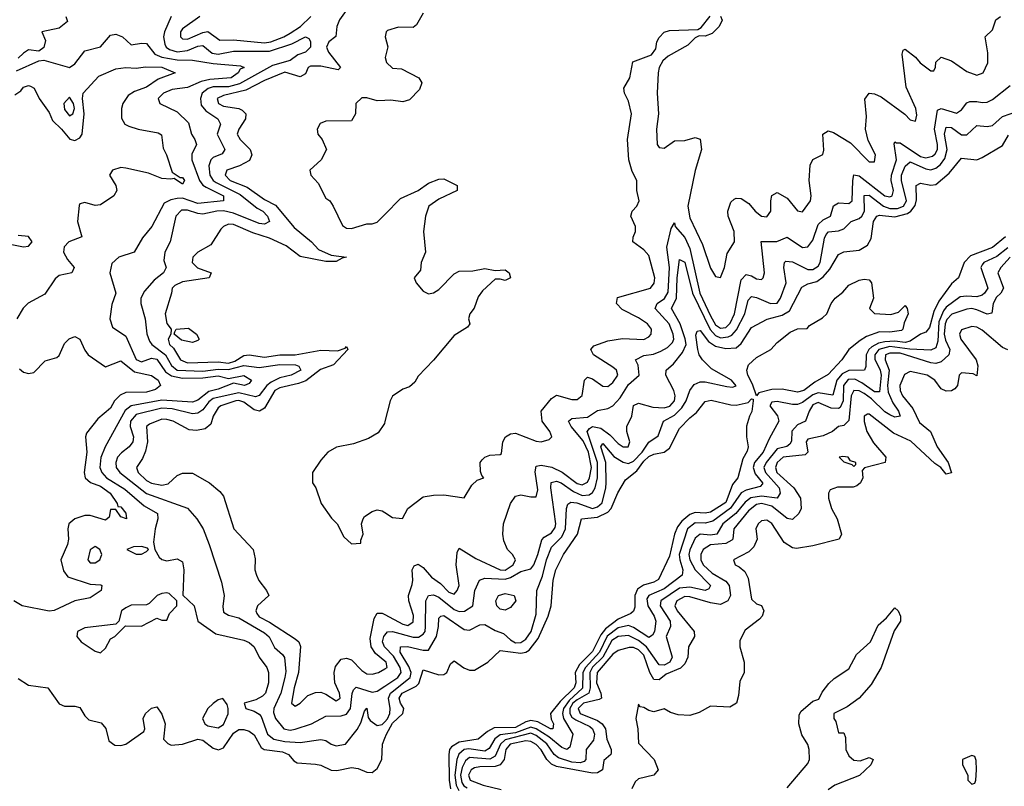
# Model space of a CAD drawing. Header units: inches. Extents: x 2601469 to 2753575, y 449403 to 582909.
# Tile 55 of 256: x 2638575 to 2642417, y 473506 to 476497. Entities that reach past the tile are written whole.
import ezdxf

# ---------------------------------------------------------------- set-up
doc = ezdxf.new("R2010")
doc.units = ezdxf.units.IN
doc.header["$MEASUREMENT"] = 0
doc.layers.add('C6437', color=7, linetype='Continuous')
doc.layers.add('C6447', color=7, linetype='Continuous')

msp = doc.modelspace()

# ---------------------------------------------------------------- linework, layer by layer
at = {"layer": 'C6437', "color": 4}
for points, elevation in [([(2639865.1, 476554.9), (2639823, 476497), (2639812.6, 476470), (2639808.6, 476431.4), (2639782, 476410), (2639772.7, 476390), (2639779.5, 476370), (2639826.8, 476310), (2639818, 476302), (2639750, 476316), (2639710, 476315.8), (2639700.5, 476310), (2639690, 476285.2), (2639670, 476273.6), (2639610, 476292.8), (2639530, 476260.4), (2639458.2, 476221.8), (2639370, 476201.1), (2639346, 476190), (2639350.7, 476170), (2639370, 476159.5), (2639430, 476150.4), (2639443.9, 476143.9), (2639457.1, 476130), (2639456.4, 476110), (2639430.4, 476070), (2639423.8, 476050), (2639435.5, 476030), (2639474.4, 475990), (2639480.4, 475970), (2639471.8, 475948.2), (2639432.7, 475927.2), (2639384, 475910), (2639377.1, 475890), (2639396.3, 475870), (2639463.2, 475843.2), (2639530, 475796), (2639573.4, 475773.4), (2639646.5, 475686.5), (2639714.4, 475630), (2639740.6, 475600.6), (2639790, 475578), (2639851, 475570), (2639833.4, 475566.6), (2639810, 475554), (2639770, 475553.2), (2639670, 475573.3), (2639614.5, 475614.6), (2639550, 475644.5), (2639485, 475665), (2639410, 475698), (2639390, 475699.6), (2639370.8, 475690), (2639360.7, 475679.3), (2639320.9, 475619.1), (2639270, 475589.6), (2639250.4, 475570), (2639248, 475550), (2639269, 475529), (2639322, 475510), (2639314, 475490), (2639210, 475473.7), (2639180.2, 475459.7), (2639170.5, 475450), (2639168, 475430), (2639142.4, 475350), (2639150, 475311.3), (2639166, 475290), (2639164.7, 475270), (2639154.8, 475250), (2639160.4, 475230), (2639175.1, 475215.1), (2639203.1, 475170), (2639230, 475158.8), (2639350, 475162.3), (2639390, 475156.3), (2639414.9, 475165.1), (2639450, 475186.7), (2639470, 475188.9), (2639530, 475180.3), (2639590, 475189.2), (2639650, 475189.2), (2639750, 475207.8), (2639815.1, 475204.9), (2639844.7, 475215.3), (2639850, 475222), (2639856, 475210), (2639799.1, 475150), (2639748.4, 475131.6), (2639691.4, 475088.6), (2639662.6, 475077.4), (2639590, 475060.9), (2639570.4, 475050), (2639530, 474980.9), (2639510.4, 474969.6), (2639490, 474974.7), (2639450, 475004.5), (2639430, 475011.4), (2639418, 475010), (2639360.7, 474990), (2639350, 474982), (2639330.5, 474950), (2639321, 474919), (2639299.1, 474900.9), (2639265.2, 474894.8), (2639237, 474897), (2639174, 474930), (2639150, 474937.6), (2639130, 474938.7), (2639081.2, 474918.8), (2639070.5, 474909.5), (2639074.3, 474850), (2639066.5, 474813.5), (2639055.1, 474784.9), (2639030.7, 474750), (2639038, 474730), (2639070, 474699.5), (2639090, 474688.9), (2639130, 474681.1), (2639154.1, 474685.8), (2639190, 474719.1), (2639210, 474728), (2639250, 474727.7), (2639316, 474690), (2639355.9, 474655.9), (2639370, 474638), (2639410.4, 474510.4), (2639486, 474430), (2639493.4, 474393.4), (2639492.7, 474350), (2639499.3, 474330), (2639508.7, 474308.7), (2639538.8, 474270), (2639546.8, 474250), (2639503.1, 474210), (2639497, 474190), (2639500.8, 474180.8), (2639510, 474167.4), (2639550, 474146.5), (2639650, 474081.3), (2639663.8, 474070), (2639671.5, 474051.6), (2639663.6, 473950), (2639646.5, 473890), (2639636, 473830), (2639650, 473818.8), (2639670, 473830.8), (2639699.7, 473860.3), (2639730, 473872.4), (2639750, 473872.7), (2639770, 473866), (2639810, 473839.3), (2639826, 473850), (2639823.6, 473870), (2639805.1, 473910), (2639802.4, 473950), (2639806.9, 473973.1), (2639830, 474001.6), (2639850, 474006.4), (2639870, 473999.5), (2639910, 473958.4), (2639930, 473944.4), (2639950, 473943.8), (2639975.3, 473950), (2640000, 473964.5)], 16), ([(2638756, 476510), (2638762, 476490), (2638730, 476464), (2638662, 476450), (2638676, 476416), (2638670, 476388), (2638650, 476374), (2638610, 476379.5), (2638590, 476367), (2638570, 476346.6)], 8), ([(2639166, 476510), (2639140.3, 476450), (2639136.9, 476430), (2639141.6, 476401.6), (2639147.2, 476390), (2639160.3, 476380.3), (2639190, 476371.1), (2639230, 476376.5), (2639270, 476393.8), (2639290, 476396), (2639326.6, 476366.6), (2639350, 476362.9), (2639410, 476374.4), (2639550, 476373.8), (2639637.4, 476402.6), (2639690.3, 476430.4), (2639703.4, 476423.4), (2639710, 476411.3), (2639710.3, 476390), (2639691, 476370), (2639659.9, 476360.1), (2639630, 476338), (2639562.1, 476317.9), (2639432.8, 476247.1), (2639390, 476235.2), (2639330, 476235), (2639310.9, 476229.1), (2639287.4, 476210), (2639280.3, 476190), (2639283.8, 476163.8), (2639301.8, 476141.8), (2639348.2, 476110), (2639359.3, 476090), (2639346.4, 476050), (2639376.3, 475990), (2639365.8, 475974.2), (2639330, 475959.5), (2639320.5, 475950), (2639313.4, 475926.6), (2639317.7, 475890), (2639330.3, 475870), (2639341.7, 475861.7), (2639435.5, 475815.5), (2639502.2, 475762.2), (2639523.8, 475750), (2639542.4, 475730), (2639550.5, 475709.5), (2639530, 475699.6), (2639510, 475701.7), (2639410, 475742), (2639370.6, 475750.6), (2639344.7, 475750), (2639290, 475738.5), (2639270, 475740.4), (2639230, 475754.5), (2639206.5, 475753.5), (2639184.9, 475730), (2639162.6, 475630), (2639141.5, 475590), (2639138, 475558), (2639147.3, 475530), (2639136, 475510), (2639099.9, 475480.1), (2639062.6, 475437.4), (2639048.2, 475410), (2639048, 475390), (2639064.9, 475330), (2639071.9, 475271.9), (2639082.3, 475242.3), (2639090.4, 475230), (2639144.4, 475190), (2639167.8, 475147.8), (2639190, 475130.2), (2639290, 475125.5), (2639350, 475133.9), (2639390, 475131.8), (2639450, 475147.6), (2639510, 475140.2), (2639590, 475151.1), (2639652, 475150), (2639664.9, 475144.9), (2639672.4, 475130), (2639634.8, 475110), (2639590, 475099.8), (2639557, 475083), (2639539, 475070), (2639510, 475031.3), (2639495, 475025), (2639430, 475040.9), (2639330, 475019), (2639313.4, 475006.6), (2639290, 474974.7), (2639270, 474961.7), (2639250, 474959.7), (2639170, 474979), (2639130, 474981.8), (2639030, 474956.1), (2639008.1, 474930), (2639006.7, 474910), (2639018.9, 474870), (2639017, 474850), (2639003, 474830), (2638972.5, 474807.5), (2638957.6, 474790), (2638950.4, 474770), (2638952.4, 474750), (2638966, 474730), (2639070, 474647.8), (2639230, 474590.8), (2639266.8, 474550), (2639290.7, 474510), (2639314, 474450), (2639362.8, 474302.8), (2639373.4, 474250), (2639368.1, 474208.1), (2639370, 474186), (2639390, 474174), (2639430, 474163.8), (2639530, 474105.3), (2639549.1, 474089.1), (2639570, 474047.7), (2639600.9, 474020.9), (2639608.6, 474008.6), (2639613.8, 473953.8), (2639610.2, 473930), (2639593.8, 473870), (2639566.3, 473810), (2639565.5, 473794.5), (2639574, 473770), (2639606, 473730), (2639630, 473724.6), (2639650, 473728.8), (2639714, 473750), (2639770, 473779.1), (2639830, 473781.5), (2639850, 473787.6), (2639866.4, 473810), (2639872.2, 473867.8), (2639877.2, 473882.8), (2639887.8, 473892.2), (2639950, 473872.9), (2639970, 473876.9), (2640000, 473896.6)], 12), ([(2639278.8, 476510), (2639210, 476460.9), (2639202.4, 476450), (2639203, 476430), (2639210, 476422), (2639230, 476421.1), (2639290, 476447.6), (2639310, 476450.5), (2639356.7, 476416.7), (2639410, 476418.5), (2639530, 476406.8), (2639555.1, 476410), (2639605.6, 476430), (2639630, 476444.7), (2639671.2, 476470), (2639710.7, 476509.3)], 16), ([(2638562.7, 476297.3), (2638650, 476336), (2638670, 476338.8), (2638770, 476310.8), (2638790, 476324.7), (2638830, 476376), (2638890, 476391.3), (2638930, 476436), (2638950, 476440.7), (2638976, 476430), (2639010, 476398.8), (2639050, 476405.5), (2639070, 476404), (2639103.1, 476363.1), (2639130.2, 476350.2), (2639190, 476340.5), (2639250, 476339.6), (2639330, 476326.5), (2639437.3, 476317.3), (2639451.1, 476311.1), (2639435.9, 476304.1), (2639427.3, 476290), (2639400.7, 476270), (2639316.6, 476263.4), (2639283.8, 476256.2), (2639230, 476233), (2639170, 476225.1), (2639136, 476210), (2639116, 476190), (2639122, 476170), (2639190, 476137.3), (2639234.6, 476094.6), (2639245.5, 476050), (2639259.1, 476030), (2639264.9, 476010), (2639247.6, 475972.4), (2639247.2, 475950), (2639277.3, 475870), (2639290, 475852), (2639303, 475843), (2639370.4, 475810), (2639371, 475790), (2639270, 475779.8), (2639210, 475800.3), (2639190, 475799.7), (2639165.5, 475794.5), (2639138.8, 475781.2), (2639090.4, 475689.6), (2639054.4, 475645.6), (2639022, 475590), (2638962, 475570), (2638934.8, 475545.2), (2638927.7, 475510), (2638950.5, 475430), (2638934.8, 475385.2), (2638926.8, 475330), (2638937.3, 475297.3), (2638990, 475262.8), (2639030, 475170.6), (2639050, 475162.6), (2639090, 475176.5), (2639110, 475172.6), (2639143.6, 475123.6), (2639167.1, 475107.1), (2639210, 475098.6), (2639290, 475099.3), (2639350, 475107.9), (2639390, 475097), (2639450, 475108.2), (2639479.1, 475090), (2639470, 475077.2), (2639452, 475070), (2639410, 475079.5), (2639350, 475055.3), (2639313.6, 475046.3), (2639270, 475012.6), (2639250, 475005.3), (2639130, 475012.7), (2639010, 474989.8), (2638987.2, 474972.8), (2638908.9, 474831.1), (2638891.5, 474788.4), (2638887.7, 474750), (2638895.6, 474730), (2638913.7, 474710), (2638985.1, 474665.1), (2639060.7, 474600.7), (2639113, 474570), (2639114.9, 474550), (2639104.4, 474510), (2639098, 474458), (2639102, 474430), (2639119.8, 474399.8), (2639130.5, 474390.5), (2639150, 474385.5), (2639190, 474394), (2639210, 474382), (2639216, 474350), (2639211.3, 474251.3), (2639256, 474210), (2639271, 474150), (2639341.1, 474101.1), (2639450, 474076.3), (2639470, 474067.3), (2639490.5, 474050), (2639510.3, 474010.3), (2639539.3, 473970), (2639546, 473950), (2639546.7, 473910), (2639534, 473870), (2639522.6, 473857.4), (2639496.1, 473843.9), (2639451.3, 473830), (2639458, 473810), (2639490, 473799.1), (2639510, 473788), (2639517.8, 473777.8), (2639542.4, 473710), (2639567.3, 473690), (2639610, 473681.1), (2639670, 473676.5), (2639750, 473688.2), (2639770, 473684.9), (2639790, 473670.8), (2639810, 473664), (2639846, 473670), (2639892, 473728), (2639906, 473754), (2639920.4, 473799.6), (2639929.4, 473810.6), (2639934.7, 473774.7), (2639942.4, 473762.4), (2639970, 473743.1), (2639990, 473746.7), (2640000, 473758)], 8), ([(2638556.6, 476203.4), (2638580.1, 476219.9), (2638590, 476234), (2638610, 476240.7), (2638617.5, 476237.5), (2638631.3, 476230), (2638650.8, 476190), (2638690, 476134.8), (2638703.6, 476103.6), (2638738.4, 476070), (2638770.4, 476030.4), (2638790, 476025.5), (2638810, 476036.3), (2638819.6, 476050), (2638826.3, 476130), (2638819.8, 476190), (2638823.5, 476210), (2638883.5, 476276.5), (2638950, 476305.7), (2638989.7, 476310.3), (2639030, 476307.3), (2639066.3, 476313.7), (2639130, 476311.3), (2639182, 476290), (2639115.6, 476264.4), (2639070, 476234.3), (2639023, 476217), (2638999.1, 476200.9), (2638977.7, 476170), (2638972.6, 476150), (2638972.8, 476112.8), (2638985.5, 476090), (2639001.8, 476081.8), (2639038, 476070), (2639115.1, 476055.1), (2639128.1, 476048.1), (2639135.3, 475995.3), (2639148, 475970), (2639170, 475902), (2639201, 475881), (2639210, 475881), (2639218.8, 475870), (2639210, 475855.3), (2639178, 475878), (2639165.4, 475874.6), (2639130, 475876.9), (2639077.8, 475897.8), (2638990, 475917.7), (2638970, 475920.5), (2638937.3, 475910), (2638926, 475890), (2638950.4, 475850), (2638954, 475830), (2638943, 475810), (2638890, 475774.5), (2638870, 475771.8), (2638830, 475783.7), (2638810, 475779), (2638807.4, 475772.6), (2638800.3, 475710), (2638817.3, 475650), (2638767, 475630), (2638748.7, 475611.3), (2638745.8, 475590), (2638761.5, 475561.5), (2638787.7, 475530), (2638778.8, 475510), (2638730, 475498.5), (2638714.3, 475485.7), (2638673.8, 475426.2), (2638608.9, 475391.1), (2638588.8, 475371.2), (2638563.7, 475330)], 4), ([(2640000, 476182.2), (2639970, 476180.9), (2639930, 476192), (2639910, 476192), (2639886.8, 476170), (2639886, 476130), (2639870, 476102), (2639770, 476101.2), (2639748.1, 476091.9), (2639736, 476070), (2639738, 476050), (2639756, 476030), (2639772, 475990), (2639751.3, 475950), (2639706.8, 475910), (2639711, 475890), (2639739.3, 475859.3), (2639770, 475801), (2639784.7, 475790), (2639798, 475770), (2639834.4, 475694.4), (2639850, 475684), (2639870, 475682), (2639930, 475700.7), (2639950, 475700.7), (2639970, 475706.8), (2640000, 475737.5)], 24), ([(2638492, 475630), (2638590, 475610.6), (2638610, 475613.4), (2638624.5, 475630), (2638610, 475651.1), (2638570, 475655.1)], 4), ([(2638575.1, 475135.1), (2638590, 475122), (2638610, 475116.3), (2638630, 475120.5), (2638674.2, 475165.8), (2638720.7, 475179.3), (2638730, 475186.8), (2638750, 475233.4), (2638768.5, 475251.6), (2638790, 475260.4), (2638810.3, 475250.3), (2638830, 475207.3), (2638843, 475190), (2638910, 475143), (2638970, 475166.4), (2639023.6, 475123.6), (2639090, 475108.2), (2639115.5, 475090), (2639124.9, 475070), (2639105.5, 475054.5), (2639070, 475043.5), (2638990, 475042.4), (2638967.7, 475032.2), (2638945.5, 475010), (2638930, 474981.2), (2638879.9, 474940.1), (2638836.1, 474883.9), (2638832.7, 474870), (2638837.4, 474810), (2638827.3, 474730), (2638830.7, 474710), (2638851.8, 474691.8), (2638890, 474676.9), (2638928.2, 474650), (2638956, 474610), (2638958, 474598), (2638970, 474596), (2638990, 474571.3), (2638992, 474550), (2638970, 474558), (2638950, 474586), (2638930, 474586), (2638924.5, 474555.5), (2638910, 474544.5), (2638850, 474562), (2638830, 474562.7), (2638790.7, 474550), (2638767.7, 474530), (2638763, 474510), (2638765.5, 474470), (2638761.6, 474450), (2638735.5, 474390), (2638746.7, 474346.7), (2638763.6, 474323.6), (2638850, 474295.3), (2638891.9, 474291.9), (2638896, 474290), (2638893.4, 474270), (2638850, 474241.2), (2638790, 474229.6), (2638710, 474192.3), (2638690, 474189.4), (2638585.2, 474210), (2638552.3, 474230)], 4), ([(2640000, 474929.7), (2639998, 474922), (2639974.4, 474885.6), (2639936.8, 474863.2), (2639877.3, 474842.7), (2639811, 474829), (2639778, 474810), (2639750, 474778), (2639718, 474730), (2639718, 474690), (2639731.3, 474670), (2639751.3, 474610), (2639791.6, 474551.6), (2639814, 474530), (2639839.6, 474479.6), (2639870, 474452), (2639906, 474454), (2639906, 474466), (2639915.3, 474490), (2639908.7, 474530), (2639915.3, 474550), (2639921.2, 474558.8), (2639950, 474578), (2639970, 474584.7), (2639990, 474581), (2640000, 474574.4)], 24), ([(2640000, 473994.2), (2639964.1, 474024.1), (2639946.3, 474050), (2639942.7, 474082.7), (2639958.8, 474161.2), (2639970, 474181.6), (2639990, 474182), (2640000, 474176.6)], 16), ([(2640000, 474048.4), (2639998.5, 474050), (2639991.1, 474070), (2639995.8, 474090), (2640000, 474095.4)], 12), ([(2638570, 473926), (2638610, 473900.4), (2638684.7, 473890), (2638730, 473827.3), (2638750, 473818.4), (2638790, 473818.7), (2638810, 473813), (2638830, 473780.7), (2638845.7, 473765.7), (2638893.4, 473753.4), (2638911.7, 473731.7), (2638923.1, 473683.1), (2638947.1, 473667.1), (2638970, 473664.9), (2638990, 473670.3), (2639060.2, 473719.8), (2639063.7, 473730), (2639056.9, 473770), (2639065.6, 473790), (2639090, 473810.6), (2639110, 473816), (2639130, 473787.3), (2639142.3, 473750), (2639136, 473690), (2639152.8, 473672.8), (2639166.4, 473666.4), (2639210, 473670.4), (2639270, 473690.4), (2639290, 473686), (2639330, 473654.4), (2639351.2, 473648.8), (2639370, 473655.5), (2639410, 473713.7), (2639430, 473727.4), (2639450, 473727.9), (2639470, 473721.3), (2639490, 473707.2), (2639517.5, 473657.5), (2639529, 473649), (2639600.8, 473640.8), (2639624, 473630), (2639644.9, 473604.9), (2639658, 473598), (2639730, 473593), (2639750, 473588.5), (2639790, 473568.8), (2639812.3, 473567.7), (2639870, 473579.6), (2639895.3, 473575.3), (2639930, 473561.6), (2639950, 473560.5), (2639970, 473575.5), (2639988.3, 473610), (2639990.9, 473670), (2640000, 473693.7)], 4)]:
    msp.add_lwpolyline(points, dxfattribs=dict(at, elevation=elevation))
for points, elevation in [([(2638770, 476195.1), (2638747.2, 476170), (2638750, 476146.8), (2638770, 476121.6), (2638782.7, 476130), (2638789.5, 476150), (2638785.1, 476170)], 8), ([(2639250, 475238), (2639206.2, 475246.2), (2639178, 475270), (2639180.4, 475279.6), (2639186, 475290), (2639233.7, 475293.7), (2639264.7, 475270), (2639276, 475250), (2639270, 475245.2)], 16), ([(2638870, 474442), (2638850, 474428), (2638841, 474390), (2638850, 474378), (2638870, 474378), (2638888, 474390), (2638895.3, 474410), (2638888, 474430)], 8), ([(2639050, 474442), (2639019.6, 474440.4), (2638994, 474430), (2639030, 474412), (2639050, 474412), (2639070, 474422), (2639078, 474430), (2639074.6, 474434.6)], 8), ([(2639150, 474261.2), (2639130, 474258), (2639111.3, 474250), (2639081, 474219), (2639070, 474214), (2639010, 474212.7), (2638990, 474202), (2638972, 474190), (2638962, 474150), (2638950, 474138), (2638830, 474123.7), (2638801, 474110), (2638798.8, 474090), (2638814.8, 474070), (2638870, 474033.4), (2638890, 474027.3), (2638910, 474044.7), (2638930, 474082), (2638946, 474090), (2638988, 474132), (2639050, 474131), (2639110, 474162), (2639130, 474154), (2639150, 474154), (2639160.2, 474179.8), (2639188.7, 474210), (2639188, 474230), (2639158, 474258)], 8), ([(2639368, 473848), (2639350, 473844), (2639330, 473829.2), (2639310, 473809), (2639288.5, 473770), (2639297.3, 473750), (2639310, 473741.6), (2639350, 473734), (2639370, 473747.7), (2639389.2, 473789.2), (2639389.3, 473809.3), (2639385.2, 473825.2)], 8)]:
    msp.add_lwpolyline(points, close=True, dxfattribs=dict(at, elevation=elevation))
at = {"layer": 'C6447', "color": 4}
for points, elevation in [([(2640150, 476522), (2640123.6, 476476.4), (2640110, 476466), (2640052.7, 476467.3), (2640010, 476455.3), (2640004.7, 476450), (2640001, 476430), (2640011.3, 476391.3), (2640001, 476350), (2640006.8, 476330), (2640030, 476307.3), (2640064.7, 476304.7), (2640132, 476270), (2640144.7, 476250), (2640135.2, 476224.8), (2640095.8, 476184.2), (2640070, 476176), (2640023.2, 476183.2), (2640000, 476182.2)], 24), ([(2641310, 476510.7), (2641315.5, 476495.5), (2641304, 476470), (2641276.5, 476443.5), (2641250, 476432.7), (2641226.4, 476433.6), (2641210, 476426), (2641182, 476398), (2641105.3, 476354.7), (2641084.1, 476335.9), (2641070.6, 476310), (2641066.7, 476290), (2641062.4, 476210), (2641067.7, 476130), (2641060.3, 476070), (2641063, 476010), (2641070, 475998.8), (2641090, 475996), (2641130, 476024.7), (2641170, 476026), (2641210, 476037.3), (2641230.5, 476030.5), (2641235.5, 475990), (2641210, 475908.7), (2641181.8, 475770), (2641190, 475724), (2641239.4, 475619.4), (2641270, 475527.3), (2641290, 475494.8), (2641310, 475491), (2641324.5, 475530), (2641335.6, 475584.4), (2641363.6, 475630), (2641363, 475670), (2641339.6, 475730), (2641338.4, 475750), (2641350, 475784.7), (2641362.7, 475797.3), (2641370, 475801), (2641390, 475798.8), (2641420.5, 475780.5), (2641444.9, 475750), (2641470, 475730.7), (2641490, 475728.2), (2641506, 475750), (2641505.2, 475790), (2641509.4, 475810.6), (2641530, 475822.8), (2641570, 475800.7), (2641610, 475750.7), (2641630, 475747.7), (2641660.5, 475790), (2641663.6, 475810), (2641655.1, 475870), (2641659, 475930), (2641670, 475951.3), (2641708.9, 475971.1), (2641712.5, 475987.5), (2641709.3, 476050), (2641730, 476064), (2641750, 476057.1), (2641816.7, 476016.7), (2641890, 475943), (2641910, 475942.8), (2641914, 475970), (2641885.8, 476025.8), (2641875.1, 476070), (2641878.7, 476118.7), (2641872.7, 476187.3), (2641889.5, 476210.5), (2641910, 476207.3), (2641936.1, 476196.1), (2642028.8, 476128.8), (2642050, 476106.8), (2642070, 476101), (2642074.9, 476125.1), (2642071, 476150), (2642034, 476234), (2642018, 476362), (2642022, 476378), (2642030, 476382), (2642070.4, 476350.4), (2642088.7, 476328.7), (2642130, 476298), (2642142, 476298), (2642148.7, 476311.3), (2642149.3, 476330.7), (2642170, 476351), (2642210, 476336.3), (2642270, 476294.4), (2642310, 476280.5), (2642334, 476290), (2642351.9, 476328.1), (2642351.8, 476368.2), (2642342, 476430), (2642370, 476458), (2642384.2, 476495.8), (2642402, 476510)], 24), ([(2640000, 474574.4), (2640030, 474554.8), (2640068.7, 474551.3), (2640089.2, 474590), (2640150, 474634.8), (2640190, 474642), (2640230, 474643), (2640310, 474632), (2640339, 474681), (2640360.2, 474699.8), (2640386, 474710), (2640378, 474718), (2640373.6, 474733.6), (2640372.3, 474770), (2640379.6, 474780.4), (2640389.7, 474790.3), (2640410, 474798.4), (2640450, 474800.7), (2640455.3, 474804.7), (2640460.5, 474850), (2640470.9, 474869.1), (2640490, 474881.7), (2640510, 474883.6), (2640590, 474852.4), (2640610, 474850.5), (2640640.9, 474859.1), (2640652, 474870), (2640643.7, 474890), (2640613.3, 474930), (2640609.5, 474970), (2640650, 475019.1), (2640670, 475032.7), (2640730, 475015.6), (2640750, 475014.9), (2640769.7, 475030.3), (2640779.3, 475090), (2640790, 475102.8), (2640810, 475096.3), (2640850, 475067.4), (2640870, 475066.3), (2640890, 475081.7), (2640908.3, 475110), (2640903.5, 475130), (2640890, 475141.7), (2640814.5, 475190), (2640803.7, 475210), (2640815.3, 475224.7), (2640870, 475244.4), (2640927.3, 475252.8), (2641010.6, 475249.4), (2641030, 475259.5), (2641038.9, 475270), (2641039.7, 475290), (2641024.7, 475310), (2640990, 475333.6), (2640925.9, 475365.9), (2640903.6, 475390), (2640907.2, 475412.8), (2641036.9, 475450), (2641051.2, 475468.8), (2641052.7, 475490), (2641030, 475577), (2641010, 475599.5), (2640968, 475630), (2640968.7, 475648.7), (2640977.2, 475670), (2640977.2, 475690), (2640959.3, 475730), (2640965.2, 475750), (2640982.7, 475770), (2640991.6, 475790), (2640982.9, 475830), (2640983.6, 475870), (2640965.2, 475905.2), (2640952.1, 475950), (2640946.9, 476030), (2640961.7, 476130), (2640950, 476179), (2640935.1, 476210), (2640932.7, 476230), (2640955.1, 476270), (2640967.2, 476332.8), (2641039.7, 476360.3), (2641056.6, 476383.4), (2641061.3, 476410), (2641070, 476427.3), (2641090, 476448), (2641110, 476454.4), (2641220.9, 476459.1), (2641233.8, 476466.2), (2641269.7, 476510.3)], 24), ([(2640000, 474176.6), (2640070, 474138.9), (2640090, 474134), (2640110, 474147.7), (2640112.1, 474172.1), (2640093, 474230), (2640091.6, 474250), (2640106.5, 474293.5), (2640109.6, 474310), (2640106.6, 474350), (2640114.2, 474365.8), (2640130, 474372.2), (2640150, 474359.3), (2640182, 474322), (2640217.2, 474297.2), (2640250, 474263.1), (2640270, 474256.3), (2640282, 474270), (2640289.6, 474290), (2640278.7, 474370), (2640281.6, 474418.4), (2640290, 474434.8), (2640355, 474395), (2640450, 474350.3), (2640470, 474349.3), (2640501.1, 474370), (2640509.7, 474390), (2640498.4, 474410), (2640478.7, 474430), (2640464.2, 474464.2), (2640459.7, 474490), (2640463.1, 474530), (2640490.8, 474609.2), (2640510, 474638.4), (2640530, 474643.1), (2640570, 474634.9), (2640590, 474636), (2640596.9, 474663.1), (2640586.7, 474733.3), (2640590, 474755.5), (2640610, 474759.6), (2640650.9, 474750.9), (2640691.6, 474731.6), (2640750, 474688), (2640770, 474682.8), (2640790, 474692.2), (2640798.9, 474710), (2640806.1, 474750), (2640794.7, 474810), (2640773.8, 474853.8), (2640727.1, 474910), (2640717, 474930), (2640730, 474940.4), (2640790, 474946.5), (2640830, 474971.7), (2640870, 474979.6), (2640890, 474990.2), (2640917.8, 475022.2), (2640950, 475073.6), (2640992.3, 475110), (2640988.6, 475148.6), (2640978.4, 475170), (2641010, 475187.4), (2641047.6, 475192.4), (2641076.6, 475203.4), (2641102.4, 475217.6), (2641122.8, 475237.2), (2641126.9, 475250), (2641124.2, 475270), (2641108.8, 475310), (2641054.3, 475370), (2641062.4, 475390), (2641090.5, 475409.5), (2641105.8, 475434.2), (2641109.9, 475530), (2641099.8, 475610), (2641117.6, 475682.4), (2641130, 475704.7), (2641133.1, 475690), (2641170, 475647.4), (2641190, 475604.9), (2641228.8, 475430), (2641270, 475342), (2641290, 475306.7), (2641310, 475293.8), (2641330, 475296.1), (2641347.6, 475312.4), (2641363.7, 475350), (2641390, 475482), (2641410, 475503), (2641430, 475498), (2641450, 475485.5), (2641470, 475482.8), (2641476, 475490), (2641480.7, 475510), (2641468.2, 475631.8), (2641528.6, 475631.4), (2641570, 475648.4), (2641630, 475608.4), (2641650, 475610.4), (2641670, 475637.3), (2641690, 475697.6), (2641710, 475715.6), (2641738.4, 475730), (2641750, 475770.5), (2641770, 475782.6), (2641810, 475780.4), (2641823.7, 475790), (2641825.3, 475870), (2641830, 475892), (2641850, 475887.2), (2641950, 475810.4), (2641970, 475805.3), (2641979.3, 475810), (2641984.2, 475830), (2641975.8, 475870), (2641977.1, 475890), (2641995.7, 475950), (2641987.4, 476012.6), (2641990, 476021), (2641996.3, 476016.3), (2642010, 476016.5), (2642090, 475963.8), (2642110, 475958.6), (2642136.1, 475963.9), (2642147, 475973), (2642155.8, 475990), (2642156.5, 476010), (2642144.1, 476070), (2642155.9, 476144.1), (2642170, 476150.3), (2642230, 476132), (2642250, 476145.5), (2642270, 476172.7), (2642282.3, 476177.8), (2642310, 476178.3), (2642330, 476173.4), (2642350, 476175.8), (2642370, 476185.5), (2642439.3, 476240.7)], 16), ([(2640000, 474095.4), (2640010, 474108.4), (2640029.7, 474110.3), (2640110, 474088.2), (2640131.7, 474088.3), (2640150, 474099.3), (2640156.9, 474110), (2640159.2, 474130), (2640159.7, 474230), (2640169.8, 474250.2), (2640190, 474253.1), (2640210, 474243.6), (2640270, 474195.3), (2640290, 474187.6), (2640311, 474189), (2640342.7, 474210), (2640351.5, 474270), (2640369.6, 474310.4), (2640390, 474317.6), (2640470, 474314.5), (2640490, 474320.7), (2640530, 474344.7), (2640570, 474354.4), (2640581.1, 474370), (2640596.8, 474410), (2640613, 474467), (2640622, 474478), (2640650, 474494.9), (2640664.7, 474515.3), (2640667.6, 474530), (2640647.3, 474670), (2640648.6, 474691.4), (2640670, 474696.9), (2640687.3, 474690), (2640735.7, 474655.8), (2640770, 474641.1), (2640796.8, 474643.2), (2640810, 474652), (2640820.8, 474670), (2640829.9, 474710.1), (2640829.3, 474770), (2640789.8, 474890), (2640798, 474902), (2640810, 474910.3), (2640843, 474903), (2640877.1, 474877.1), (2640910, 474843.8), (2640930, 474830.8), (2640948.9, 474831.1), (2640955.1, 474850), (2640943.7, 474890), (2640943.7, 474910), (2640964, 474950), (2640970, 474992), (2640990, 475001), (2641045.1, 474985.1), (2641090, 474982), (2641111.3, 474988.7), (2641129.7, 475010), (2641132.6, 475030), (2641128, 475050), (2641096, 475110), (2641097.2, 475130), (2641126, 475154), (2641161.6, 475198.4), (2641175.1, 475230), (2641172.1, 475252.1), (2641151.9, 475310), (2641118.7, 475370), (2641137.2, 475410), (2641139.8, 475490), (2641150, 475562), (2641170, 475551), (2641200.6, 475430), (2641268.6, 475288.6), (2641290, 475264.5), (2641310, 475255.6), (2641339.9, 475260.1), (2641353.3, 475266.7), (2641372.5, 475287.5), (2641404.4, 475350), (2641417.7, 475402.3), (2641430, 475417.1), (2641450, 475413.4), (2641504.7, 475390), (2641530, 475390.7), (2641542.9, 475410), (2641566, 475470), (2641557, 475530), (2641559, 475550), (2641564.8, 475555.2), (2641590, 475552.7), (2641650, 475522.3), (2641670, 475522.3), (2641690, 475534.9), (2641698, 475550), (2641715.3, 475644.7), (2641721.4, 475658.6), (2641731.1, 475668.9), (2641770, 475673.1), (2641790, 475681.3), (2641819.3, 475710), (2641850, 475721.1), (2641860.5, 475730), (2641871.8, 475750), (2641870, 475810.6), (2641890, 475812.9), (2641945.7, 475770), (2641970, 475760.6), (2641999.9, 475760.1), (2642023.5, 475770), (2642035.5, 475790), (2642015.1, 475870), (2642016.1, 475890), (2642030, 475925.5), (2642050, 475942), (2642110, 475914.9), (2642130, 475911.5), (2642150, 475918.3), (2642168.2, 475931.8), (2642184, 475956), (2642193.8, 475990), (2642183.5, 476050), (2642190, 476077.3), (2642210, 476076.4), (2642250, 476048.4), (2642270, 476048.2), (2642310, 476084), (2642350, 476080.4), (2642370, 476084.4), (2642410, 476118.7), (2642470, 476140.7)], 12), ([(2640000, 473758), (2640010.4, 473769.6), (2640019.4, 473790), (2640021.2, 473810), (2640013.8, 473850), (2640021.4, 473870), (2640098.7, 473930), (2640102.2, 473950), (2640093.6, 473973.6), (2640059.8, 474030), (2640061.2, 474050), (2640088.5, 474051.5), (2640150, 474037), (2640170, 474037.3), (2640201.7, 474090), (2640209.7, 474129.7), (2640210, 474162), (2640218, 474170), (2640230, 474172.2), (2640310, 474118.4), (2640330, 474115.5), (2640370, 474136.3), (2640390, 474137.3), (2640430, 474114), (2640462.8, 474102.8), (2640490, 474077.1), (2640510, 474065.5), (2640530, 474066.7), (2640550, 474079.5), (2640570.9, 474110), (2640590, 474178), (2640593.3, 474270), (2640614.5, 474325.4), (2640630.9, 474390), (2640650, 474438.4), (2640690, 474479.5), (2640704.1, 474510), (2640708.4, 474590), (2640713.3, 474606.7), (2640725.9, 474614.1), (2640748.5, 474611.5), (2640810, 474590.3), (2640830, 474596), (2640847.6, 474612.4), (2640862, 474670), (2640862.8, 474690), (2640862.7, 474770), (2640843.1, 474830), (2640850, 474843), (2640893, 474793), (2640930, 474770.3), (2640950, 474765.8), (2640970, 474774.9), (2641003.5, 474810), (2641030, 474848.4), (2641066.5, 474873.5), (2641087, 474930), (2641130, 474953.6), (2641158, 474982), (2641175.3, 475010), (2641190, 475050.7), (2641206.5, 475073.5), (2641230, 475083.7), (2641250, 475084.2), (2641334.5, 475065.5), (2641356.1, 475063.9), (2641371.2, 475068.8), (2641352, 475090), (2641274.2, 475134.2), (2641239.7, 475170), (2641226.3, 475190), (2641221.1, 475210), (2641213.2, 475266.8), (2641218, 475282), (2641230, 475284), (2641262, 475242), (2641290, 475222.8), (2641330, 475214), (2641370, 475216.4), (2641390, 475233), (2641430, 475296.4), (2641491.1, 475328.9), (2641550, 475344.4), (2641578.5, 475361.5), (2641627.3, 475452.8), (2641650, 475466), (2641684.9, 475475.1), (2641710, 475493.4), (2641735.8, 475524.2), (2641770, 475581), (2641790, 475590.8), (2641850, 475598), (2641882.9, 475617.1), (2641897.2, 475642.8), (2641906.9, 475710), (2641919.3, 475730), (2641930, 475734.6), (2641990, 475728.2), (2642039.3, 475740.7), (2642052.6, 475750), (2642068.3, 475771.7), (2642074, 475794), (2642073.2, 475850), (2642090, 475859.3), (2642130, 475851.8), (2642150, 475854), (2642201.5, 475898.6), (2642250, 475957.3), (2642310, 475950.7), (2642330, 475959.1), (2642410, 476006.8), (2642433.2, 476046.8)], 8), ([(2640000, 475737.5), (2640060.5, 475799.5), (2640129.4, 475830.6), (2640170, 475859.1), (2640210, 475874.8), (2640230, 475876), (2640274.4, 475854.4), (2640282, 475850), (2640282, 475830), (2640210, 475797.2), (2640171.3, 475770), (2640158.8, 475730), (2640151, 475670), (2640158, 475590), (2640142, 475550), (2640139.6, 475520.4), (2640114, 475490), (2640122, 475470), (2640150, 475438), (2640170, 475428), (2640190, 475430.8), (2640210, 475444.9), (2640270, 475506), (2640290, 475516), (2640343.1, 475516.9), (2640390, 475526), (2640430, 475518), (2640470, 475521), (2640484.7, 475510), (2640490.8, 475490), (2640470, 475479), (2640450, 475485.2), (2640430, 475485.2), (2640380.3, 475439.7), (2640364.6, 475415.4), (2640348.4, 475371.6), (2640331, 475350), (2640326.8, 475330), (2640331.3, 475310), (2640322.8, 475297.2), (2640270, 475265.2), (2640190, 475168), (2640130, 475106), (2640116.9, 475083.1), (2640096, 475064), (2640070, 475055.3), (2640030, 475028), (2640021, 475010), (2640000, 474929.7)], 24), ([(2642421.3, 475650), (2642370, 475608.6), (2642284.7, 475575.3), (2642260.4, 475550), (2642238, 475490), (2642210, 475466.6), (2642160.6, 475399.4), (2642142, 475358), (2642124.4, 475295.6), (2642110, 475277.6), (2642090, 475269.7), (2642050, 475242.9), (2642030, 475238.1), (2641990, 475242.1), (2641950, 475239.9), (2641925.6, 475234.4), (2641899.3, 475220.7), (2641888.1, 475210), (2641878.2, 475190), (2641876.7, 475143.3), (2641870.6, 475130), (2641810, 475128.3), (2641784.4, 475115.6), (2641763.2, 475090), (2641748.1, 475031.9), (2641690, 475041.8), (2641670, 475033.8), (2641630, 475004.1), (2641610, 474995.8), (2641590, 474995), (2641530, 475007.6), (2641510, 475005.2), (2641501.6, 474990), (2641531.5, 474951.5), (2641537.6, 474930), (2641498.7, 474861.3), (2641475.9, 474810), (2641442, 474770), (2641437.2, 474750), (2641445.2, 474725.2), (2641473.7, 474690), (2641473.3, 474686.7), (2641464.7, 474675.3), (2641410, 474661.8), (2641390, 474650.9), (2641348.6, 474591.4), (2641279.7, 474540.4), (2641250, 474532.7), (2641210, 474533.5), (2641180.7, 474510), (2641148.5, 474410), (2641150.2, 474390), (2641163.1, 474350), (2641159.3, 474330), (2641090, 474276.2), (2641029.4, 474250.6), (2641022.6, 474237.4), (2641025.8, 474210), (2641050.3, 474170), (2641056.9, 474150), (2641051.4, 474110), (2641044.6, 474095.4), (2641030, 474087.1), (2640970, 474125), (2640950, 474132.8), (2640910, 474124.2), (2640867.7, 474092.3), (2640837, 474030), (2640783, 473970), (2640772.7, 473950), (2640771.1, 473888.9), (2640718.7, 473841.3), (2640697, 473810), (2640692.4, 473790), (2640697.5, 473770), (2640733, 473710), (2640721.3, 473658.7), (2640710, 473649.7), (2640690, 473656.9), (2640639.2, 473699.2), (2640590.8, 473730.8), (2640570, 473736.9), (2640510, 473714.2), (2640450, 473707.3), (2640428.8, 473691.2), (2640406.7, 473653.3), (2640390, 473642.8), (2640328, 473652), (2640310, 473649.8), (2640288.2, 473631.8), (2640280.9, 473610), (2640273.2, 473550), (2640277.6, 473510), (2640289.1, 473489.1)], 8), ([(2642430, 475606.6), (2642387.2, 475572.8), (2642336.3, 475550), (2642330, 475541.2), (2642325.3, 475530), (2642352.2, 475450), (2642339.1, 475430), (2642330, 475422), (2642310, 475415.6), (2642270, 475418.9), (2642244.8, 475415.2), (2642190, 475375.1), (2642178.9, 475361.1), (2642161.7, 475318.3), (2642157.1, 475242.9), (2642150, 475217.2), (2642130, 475207.3), (2642048.6, 475211.4), (2641970, 475221.9), (2641927.2, 475210), (2641911.8, 475190), (2641911.9, 475171.9), (2641932.9, 475130), (2641936.8, 475110), (2641930, 475044.5), (2641910, 475044.5), (2641860.3, 475080.4), (2641833.9, 475093.9), (2641807.1, 475092.9), (2641789.4, 475070), (2641788.4, 475010), (2641776.5, 474983.5), (2641770, 474979.8), (2641741.8, 474981.8), (2641690, 475003.6), (2641670, 474994), (2641655.5, 474970), (2641641, 474930), (2641610, 474916.2), (2641588.3, 474891.7), (2641587, 474853), (2641579.4, 474840.6), (2641567.6, 474832.4), (2641530, 474822.7), (2641487.9, 474770), (2641478.5, 474750), (2641484.9, 474730), (2641538, 474670), (2641542.6, 474650), (2641530.7, 474630), (2641470, 474637.5), (2641428.3, 474631.7), (2641405.7, 474614.2), (2641369.5, 474570.4), (2641319, 474530), (2641295.5, 474490), (2641270, 474485.8), (2641230, 474489.6), (2641210, 474474), (2641190, 474429), (2641185.8, 474410), (2641189.2, 474390), (2641210.1, 474350.1), (2641270.5, 474289.5), (2641264, 474276), (2641250.2, 474269.7), (2641190, 474282.4), (2641150, 474278.9), (2641076.5, 474230), (2641074.6, 474210), (2641113.1, 474150), (2641114, 474130), (2641098, 474090), (2641120.3, 474010), (2641112.4, 473990), (2641090, 473978.9), (2641070, 473979.6), (2641020.3, 474050), (2640990, 474074.8), (2640950, 474094.8), (2640910, 474090.7), (2640885.6, 474074.4), (2640850.1, 474010), (2640809.7, 473970.3), (2640799.1, 473950), (2640801.3, 473890), (2640796.1, 473870), (2640750, 473843.4), (2640734, 473830), (2640722, 473810), (2640721.6, 473790), (2640730, 473776.1), (2640744.8, 473764.8), (2640799.1, 473739.1), (2640810.2, 473730), (2640817.3, 473710), (2640814.3, 473685.7), (2640784.9, 473650), (2640784.4, 473610), (2640777.6, 473602.4), (2640762.6, 473597.4), (2640730, 473600.3), (2640677, 473617), (2640661, 473630), (2640632.2, 473672.2), (2640590, 473704.7), (2640570, 473712.9), (2640470, 473686.9), (2640451, 473670), (2640430, 473624), (2640410, 473611.6), (2640330, 473617.8), (2640314.5, 473605.5), (2640301.1, 473578.9), (2640294.6, 473550), (2640300.8, 473520.8), (2640308.3, 473508.3), (2640320.5, 473500.5)], 12), ([(2642438.9, 475570), (2642402.6, 475530), (2642391.7, 475510), (2642413.1, 475450), (2642403.6, 475430), (2642386.1, 475413.9), (2642372.8, 475390), (2642368.4, 475351.6), (2642350, 475347.8), (2642310, 475365.2), (2642290, 475369.8), (2642270, 475368.1), (2642212.5, 475347.5), (2642192.3, 475327.7), (2642185.3, 475310), (2642182.5, 475270), (2642187.1, 475247.1), (2642204.2, 475210), (2642199.6, 475190), (2642170, 475161.8), (2642150, 475155.9), (2642130, 475158.8), (2642010, 475195.9), (2641970, 475196.5), (2641952.7, 475190), (2641951.6, 475170), (2641967, 475130), (2641960.7, 475070), (2641963.8, 475043.8), (2641982.1, 475002.1), (2642004.4, 474970), (2642010, 474949.7), (2641990, 474946.5), (2641970, 474954.8), (2641950, 474966.9), (2641898.4, 475018.4), (2641870, 475039.1), (2641850, 475048.8), (2641830, 475049.7), (2641818.8, 475030), (2641810, 474933.2), (2641799, 474921), (2641790, 474914), (2641770, 474909.4), (2641746.8, 474890), (2641710, 474873.7), (2641650, 474860.9), (2641644.2, 474850), (2641650.3, 474809.7), (2641640.4, 474799.6), (2641554, 474790), (2641530.3, 474770), (2641523.6, 474750), (2641529.1, 474730), (2641595.3, 474670), (2641622, 474630), (2641623.7, 474590), (2641614.6, 474570), (2641590, 474547.2), (2641570, 474551.1), (2641510, 474598.4), (2641470, 474609.9), (2641450, 474605.8), (2641418.8, 474581.2), (2641360.9, 474510), (2641358, 474470), (2641354.2, 474465.8), (2641330, 474453.1), (2641270, 474447.9), (2641242.3, 474430), (2641232.4, 474410), (2641232.4, 474390), (2641241.3, 474370), (2641277.1, 474337.1), (2641330, 474307), (2641343.6, 474290), (2641348.7, 474250), (2641338.4, 474230), (2641310, 474215.4), (2641270, 474222.2), (2641190, 474245.3), (2641170, 474246.4), (2641138.7, 474230), (2641131.7, 474210), (2641140.2, 474190), (2641206.4, 474110), (2641208, 474090), (2641184.9, 474050), (2641181.7, 474010), (2641170, 473983.5), (2641153, 473967), (2641096.9, 473943.1), (2641070, 473921.5), (2641050, 473922.2), (2641033.6, 473950), (2641010, 474017.2), (2640990, 474038.8), (2640970, 474047.4), (2640953, 474047), (2640910, 474036.2), (2640890, 474021.3), (2640827.9, 473950), (2640825.5, 473910), (2640842.4, 473870), (2640845.5, 473850), (2640835.9, 473844.1), (2640774.4, 473830), (2640754, 473810), (2640761.7, 473790), (2640830, 473762.8), (2640847.4, 473750), (2640860.2, 473730), (2640865.5, 473690), (2640883.1, 473650), (2640883, 473637), (2640882, 473630), (2640853.8, 473606.2), (2640848.5, 473570), (2640830, 473558), (2640810, 473556.8), (2640670, 473583.4), (2640650, 473592.8), (2640631.9, 473610), (2640610, 473648), (2640590, 473669.7), (2640570, 473681.2), (2640550, 473682.9), (2640489.1, 473670), (2640472.2, 473650), (2640465.2, 473610), (2640450.1, 473589.9), (2640430, 473583.2), (2640370, 473582.4), (2640350, 473578.5), (2640336.4, 473570), (2640326.2, 473550), (2640332.7, 473530), (2640384, 473510), (2640453.5, 473493.5)], 16), ([(2642430, 475209.4), (2642410, 475217.6), (2642330, 475286.3), (2642310, 475297.7), (2642290, 475300.4), (2642250, 475286.6), (2642242.3, 475270), (2642247.1, 475250), (2642306.7, 475170), (2642313.4, 475146.6), (2642310, 475108), (2642295.3, 475115.3), (2642250, 475119.3), (2642240.7, 475110), (2642234, 475070), (2642223.8, 475056.2), (2642210.4, 475049.6), (2642190, 475047.6), (2642170, 475057), (2642146, 475090), (2642116.2, 475110), (2642050, 475124.4), (2642026.8, 475113.2), (2642008.8, 475070), (2642010.2, 475050), (2642019.3, 475030), (2642059.6, 474979.6), (2642085.9, 474925.9), (2642128.7, 474890), (2642154.9, 474830), (2642197.3, 474770), (2642210, 474728.7), (2642190, 474724), (2642169, 474750), (2642146, 474766), (2642052.6, 474852.6), (2641984.4, 474884.4), (2641890, 474958), (2641882.6, 474957.4), (2641869.3, 474950), (2641869.5, 474929.5), (2641880.2, 474890), (2641906.1, 474846.1), (2641954.8, 474790), (2641952, 474770), (2641871.6, 474748.4), (2641862, 474738), (2641864.7, 474710), (2641856, 474690), (2641841.4, 474678.6), (2641827.1, 474672.9), (2641766.4, 474673.6), (2641737.5, 474662.5), (2641730.5, 474650), (2641730.4, 474630), (2641742, 474590), (2641764.9, 474550), (2641781, 474490), (2641772, 474470), (2641670, 474444), (2641606.4, 474433.6), (2641590, 474437), (2641557.4, 474457.4), (2641510, 474532), (2641490, 474544), (2641470, 474541.3), (2641456.4, 474530), (2641447.9, 474510), (2641452, 474470), (2641439.8, 474440.2), (2641419.4, 474420.6), (2641360.7, 474390), (2641367.3, 474370), (2641382.8, 474362.8), (2641404.1, 474344.1), (2641418, 474318), (2641430, 474236), (2641450, 474218), (2641470, 474211.3), (2641478, 474190), (2641472, 474170), (2641462, 474158), (2641405.4, 474114.6), (2641385.4, 474074.6), (2641384.7, 474050), (2641402, 473990), (2641402, 473950), (2641385.4, 473914.6), (2641379.8, 473860.2), (2641371.3, 473830), (2641345.4, 473814.6), (2641270, 473819), (2641226.4, 473793.6), (2641190, 473782), (2641144.7, 473784.7), (2641114, 473794), (2641090, 473808), (2641050, 473797.2), (2641030, 473801.2), (2641010, 473814), (2640996.4, 473816.4), (2640990, 473826), (2640978.8, 473770), (2640986.8, 473730), (2640990, 473674), (2641050.6, 473610.6), (2641066, 473570), (2641050, 473549.3), (2640990, 473535.1), (2640975.9, 473524.1), (2640964.1, 473495.9)], 24), ([(2640000, 473693.7), (2640006.2, 473710), (2640030, 473752.6), (2640069.6, 473790), (2640074, 473810), (2640061.1, 473830), (2640056, 473850), (2640067.1, 473870), (2640122.7, 473897.3), (2640133.2, 473906.8), (2640150, 473960.7), (2640210, 473940.9), (2640230, 473942.6), (2640242, 473950), (2640256, 473984), (2640270, 473996), (2640307.9, 473967.9), (2640330, 473958.9), (2640350, 473959.6), (2640401.6, 473990), (2640450, 474035.8), (2640530, 474025), (2640550, 474029), (2640562.9, 474037.1), (2640597.6, 474082.4), (2640637.2, 474170), (2640648.7, 474210), (2640656.9, 474310), (2640667.1, 474350), (2640696.9, 474410), (2640752, 474490), (2640767, 474550), (2640830, 474555.6), (2640870, 474575.6), (2640882.7, 474590), (2640908.8, 474651.2), (2640938.3, 474701.7), (2640982.6, 474737.4), (2641010, 474774.7), (2641030, 474792.3), (2641050, 474801.5), (2641089.8, 474810.3), (2641110, 474825.5), (2641150, 474902), (2641190, 474944), (2641215.9, 474964.1), (2641250, 475006.8), (2641272.8, 475012.8), (2641350, 474994), (2641370, 474993), (2641416.9, 475003.1), (2641430, 475017.3), (2641436.3, 475016.3), (2641437.3, 475010), (2641432, 474968), (2641422, 474950), (2641411.3, 474911.3), (2641411, 474870), (2641417.3, 474830), (2641413.7, 474813.7), (2641396, 474784), (2641377.3, 474710), (2641356.2, 474683.8), (2641330, 474613.6), (2641270, 474575.1), (2641250, 474571.1), (2641210, 474574.3), (2641190, 474566), (2641159.1, 474540.9), (2641141.4, 474518.6), (2641130.2, 474490), (2641110, 474404), (2641067.3, 474312.7), (2641050, 474302.6), (2641009.3, 474290.7), (2640985, 474275), (2640974.7, 474250), (2640974.9, 474205.1), (2640970.4, 474189.6), (2640959.6, 474180.4), (2640910, 474157.8), (2640860.2, 474119.8), (2640842.4, 474097.6), (2640810, 474032.1), (2640759.2, 473980.8), (2640742.9, 473950), (2640745.4, 473910), (2640738.2, 473890), (2640683.6, 473836.4), (2640646, 473790), (2640648.6, 473768.6), (2640657.6, 473750), (2640654.8, 473730), (2640646.6, 473730), (2640597.3, 473757.3), (2640570, 473762.3), (2640550, 473757.8), (2640510, 473735.2), (2640426.4, 473733.6), (2640400.1, 473719.9), (2640364, 473690), (2640290, 473678.4), (2640259.7, 473660.3), (2640252.6, 473650), (2640250.2, 473629.8), (2640250.7, 473530), (2640255.8, 473495.8)], 4), ([(2641570, 473500.7), (2641650, 473594.8), (2641656.3, 473610), (2641655.1, 473650), (2641650, 473668.7), (2641627, 473707), (2641614.5, 473750), (2641616.2, 473783.8), (2641622.4, 473797.6), (2641670, 473838.8), (2641693.6, 473846.4), (2641706.6, 473873.4), (2641732.5, 473907.5), (2641753.2, 473926.8), (2641810, 473964.7), (2641840.1, 474019.9), (2641894, 474070), (2641924.8, 474135.2), (2641957.2, 474162.8), (2641990, 474202), (2642002, 474190), (2642012, 474170), (2642012, 474150), (2641986.8, 474113.2), (2641936, 473970), (2641896.8, 473903.2), (2641850.7, 473849.3), (2641803.5, 473816.5), (2641752, 473790), (2641752, 473770), (2641758.8, 473758.8), (2641770, 473714), (2641790, 473714), (2641796.9, 473696.9), (2641798, 473650), (2641810, 473624.7), (2641830, 473608), (2641854, 473606), (2641890, 473618.8), (2641904.7, 473610), (2641896.3, 473590), (2641852.3, 473547.7), (2641756, 473510), (2641730, 473492)], 24), ([(2640000, 473896.6), (2640051, 473930), (2640063.1, 473950), (2640059.8, 473970), (2640033.3, 474013.3), (2640000, 474048.4)], 12), ([(2640000, 473964.5), (2640009.3, 473970), (2640005.1, 473990), (2640000, 473994.2)], 16)]:
    msp.add_lwpolyline(points, dxfattribs=dict(at, elevation=elevation))
for points, elevation in [([(2641973.6, 475346.4), (2642004, 475356), (2642030, 475382), (2642038, 475370), (2642042, 475350), (2642025.4, 475314.6), (2642021, 475290), (2642015.2, 475284.8), (2641970, 475278), (2641930, 475279), (2641879.3, 475260.7), (2641854.2, 475245.8), (2641810.4, 475209.6), (2641782.8, 475170), (2641730, 475112.7), (2641676.9, 475083.1), (2641634.9, 475050), (2641610, 475043.5), (2641550, 475055.1), (2641510, 475054.7), (2641459.1, 475040.9), (2641450, 475029), (2641434.7, 475074.7), (2641416, 475110), (2641412.7, 475130), (2641419.3, 475150), (2641450, 475179.1), (2641505.2, 475210), (2641530, 475237.3), (2641581.5, 475278.5), (2641610, 475290.8), (2641648, 475292), (2641656.4, 475303.6), (2641706.8, 475333.2), (2641724, 475350), (2641741.2, 475390), (2641757.2, 475410), (2641786.3, 475433.7), (2641810, 475461), (2641850, 475481), (2641870, 475484.7), (2641890, 475482), (2641898, 475470), (2641906, 475410), (2641891.3, 475370), (2641910, 475351.3)], 4), ([(2641786.6, 474793.4), (2641772, 474790), (2641790, 474772), (2641822, 474762), (2641830, 474754), (2641838, 474762), (2641838, 474770), (2641816.4, 474776.4), (2641808, 474790)], 24), ([(2640470, 474193.2), (2640450, 474197.2), (2640443.3, 474203.3), (2640437.2, 474210), (2640433.2, 474230), (2640444, 474250), (2640470, 474258), (2640504.7, 474250), (2640511, 474230), (2640490, 474204)], 8), ([(2642290, 473626), (2642254, 473610), (2642254, 473590), (2642274, 473550), (2642274, 473530), (2642290, 473514), (2642302, 473518), (2642306, 473530), (2642308, 473570), (2642307.3, 473607.3), (2642302, 473622)], 28)]:
    msp.add_lwpolyline(points, close=True, dxfattribs=dict(at, elevation=elevation))

doc.saveas('drawing.dxf')
